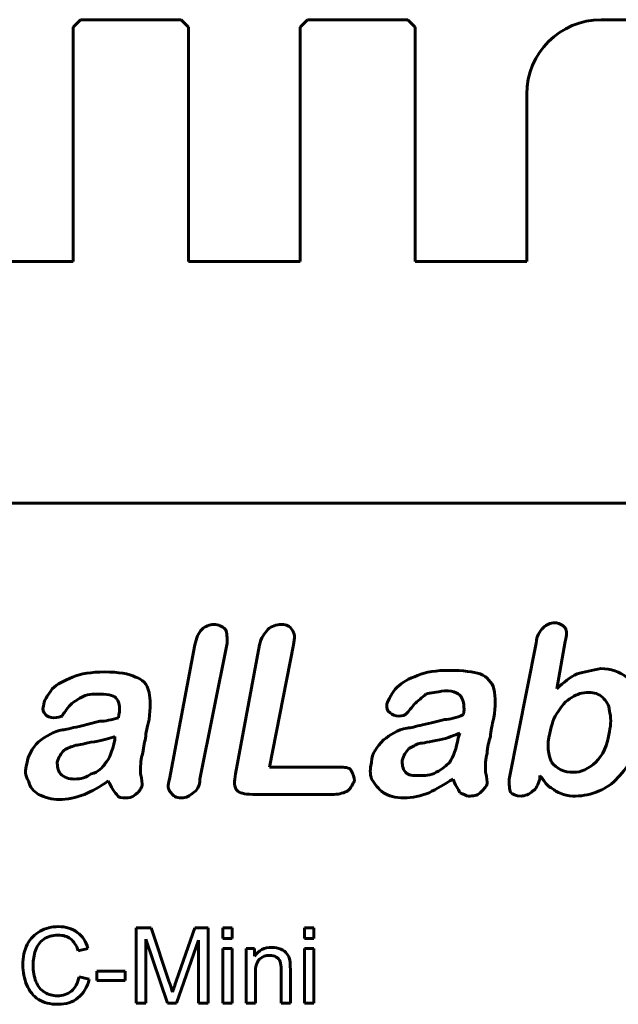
# Model space of a CAD drawing. Header units: millimetres. Extents: x -112 to 98, y -171 to 88.
# Tile 5 of 129: x -30 to -14, y -142 to -116. Entities that reach past the tile are written whole.
import ezdxf

# ---------------------------------------------------------------- set-up
doc = ezdxf.new("R2010")
doc.units = ezdxf.units.MM
doc.linetypes.add('K5LT32768', pattern=[0])

msp = doc.modelspace()

# ---------------------------------------------------------------- linework, layer by layer
at = {"color": 150, "linetype": 'K5LT32768', "lineweight": 60, "true_color": 0x0080ff}
for p, q in [((-28.533, -115.608), (-28.733, -115.808)), ((-28.533, -115.608), (-28.733, -115.808)), ((-28.533, -115.608), (-25.833, -115.608)), ((-28.533, -115.608), (-25.833, -115.608)), ((-25.633, -115.808), (-25.833, -115.608)), ((-25.633, -115.808), (-25.833, -115.608)), ((-22.433, -115.608), (-22.633, -115.808)), ((-22.433, -115.608), (-22.633, -115.808)), ((-22.433, -115.608), (-19.733, -115.608)), ((-22.433, -115.608), (-19.733, -115.608)), ((-19.533, -115.808), (-19.733, -115.608)), ((-19.533, -115.808), (-19.733, -115.608)), ((-14.533, -115.608), (-5.448, -115.608)), ((-14.533, -115.608), (-5.448, -115.608)), ((-28.733, -117.608), (-28.733, -115.808)), ((-28.733, -117.608), (-28.733, -115.808)), ((-25.633, -115.808), (-25.633, -117.608)), ((-25.633, -115.808), (-25.633, -117.608)), ((-22.633, -117.608), (-22.633, -115.808)), ((-22.633, -117.608), (-22.633, -115.808)), ((-19.533, -115.808), (-19.533, -117.608)), ((-19.533, -115.808), (-19.533, -117.608)), ((-28.733, -117.608), (-28.733, -122.108)), ((-28.733, -117.608), (-28.733, -122.108)), ((-25.633, -122.108), (-25.633, -117.608)), ((-25.633, -122.108), (-25.633, -117.608)), ((-22.633, -117.608), (-22.633, -122.108)), ((-22.633, -117.608), (-22.633, -122.108)), ((-19.533, -122.108), (-19.533, -117.608)), ((-19.533, -122.108), (-19.533, -117.608)), ((-16.533, -117.608), (-16.533, -122.108)), ((-16.533, -117.608), (-16.533, -122.108)), ((-28.733, -122.108), (-31.733, -122.108)), ((-28.733, -122.108), (-31.733, -122.108)), ((-22.633, -122.108), (-25.633, -122.108)), ((-22.633, -122.108), (-25.633, -122.108)), ((-16.533, -122.108), (-19.533, -122.108)), ((-16.533, -122.108), (-19.533, -122.108)), ((-89.283, -128.608), (-5.448, -128.608)), ((-89.283, -128.608), (-5.448, -128.608)), ((-15.73, -133.6), (-15.499, -132.32)), ((-15.73, -133.6), (-15.499, -132.32)), ((-25.46, -132.413), (-26.146, -136.021)), ((-25.46, -132.413), (-26.146, -136.021)), ((-25.323, -136.021), (-24.591, -132.367)), ((-25.323, -136.021), (-24.591, -132.367)), ((-23.725, -132.413), (-24.364, -135.884)), ((-23.725, -132.413), (-24.364, -135.884)), ((-23.451, -135.703), (-22.81, -132.413)), ((-23.451, -135.703), (-22.81, -132.413)), ((-16.278, -132.367), (-17.007, -136.021)), ((-16.278, -132.367), (-17.007, -136.021)), ((-27.609, -134.971), (-27.609, -134.88)), ((-27.609, -134.971), (-27.609, -134.88)), ((-18.377, -134.924), (-18.334, -134.787)), ((-18.377, -134.924), (-18.334, -134.787)), ((-21.576, -135.703), (-23.451, -135.703)), ((-21.576, -135.703), (-23.451, -135.703)), ((-16.185, -136.021), (-16.185, -135.93)), ((-16.185, -136.021), (-16.185, -135.93)), ((-23.906, -136.432), (-21.713, -136.432)), ((-23.906, -136.432), (-21.713, -136.432)), ((-26.635, -140.022), (-27.036, -140.022)), ((-27.036, -140.022), (-27.036, -142.043)), ((-26.635, -140.022), (-27.036, -140.022)), ((-27.036, -140.022), (-27.036, -142.043)), ((-26.157, -141.452), (-26.635, -140.022)), ((-26.157, -141.452), (-26.635, -140.022)), ((-25.466, -140.022), (-25.952, -141.427)), ((-25.466, -140.022), (-25.952, -141.427)), ((-25.107, -140.022), (-25.466, -140.022)), ((-25.107, -140.022), (-25.466, -140.022)), ((-25.107, -142.043), (-25.107, -140.022)), ((-25.107, -142.043), (-25.107, -140.022)), ((-24.461, -140.022), (-24.709, -140.022)), ((-24.709, -140.022), (-24.709, -140.304)), ((-24.461, -140.022), (-24.709, -140.022)), ((-24.709, -140.022), (-24.709, -140.304)), ((-24.461, -140.304), (-24.461, -140.022)), ((-24.461, -140.304), (-24.461, -140.022)), ((-22.262, -140.022), (-22.511, -140.022)), ((-22.511, -140.022), (-22.511, -140.304)), ((-22.262, -140.022), (-22.511, -140.022)), ((-22.511, -140.022), (-22.511, -140.304)), ((-22.262, -140.304), (-22.262, -140.022)), ((-22.262, -140.304), (-22.262, -140.022)), ((-26.779, -142.043), (-26.779, -140.321)), ((-26.779, -140.321), (-26.196, -142.043)), ((-26.779, -142.043), (-26.779, -140.321)), ((-26.779, -140.321), (-26.196, -142.043)), ((-25.955, -142.043), (-25.364, -140.352)), ((-25.955, -142.043), (-25.364, -140.352)), ((-25.364, -140.352), (-25.364, -142.043)), ((-25.364, -140.352), (-25.364, -142.043)), ((-24.709, -140.304), (-24.461, -140.304)), ((-24.709, -140.304), (-24.461, -140.304)), ((-22.511, -140.304), (-22.262, -140.304)), ((-22.511, -140.304), (-22.262, -140.304)), ((-28.599, -140.638), (-28.336, -140.576)), ((-28.599, -140.638), (-28.336, -140.576)), ((-24.709, -140.578), (-24.709, -142.043)), ((-24.461, -140.578), (-24.709, -140.578)), ((-24.709, -140.578), (-24.709, -142.043)), ((-24.461, -140.578), (-24.709, -140.578)), ((-24.461, -142.043), (-24.461, -140.578)), ((-24.461, -142.043), (-24.461, -140.578)), ((-23.859, -140.578), (-24.082, -140.578)), ((-24.082, -140.578), (-24.082, -142.043)), ((-23.859, -140.578), (-24.082, -140.578)), ((-24.082, -140.578), (-24.082, -142.043)), ((-23.859, -140.786), (-23.859, -140.578)), ((-23.859, -140.786), (-23.859, -140.578)), ((-22.262, -140.578), (-22.511, -140.578)), ((-22.511, -140.578), (-22.511, -142.043)), ((-22.262, -140.578), (-22.511, -140.578)), ((-22.511, -140.578), (-22.511, -142.043)), ((-22.262, -142.043), (-22.262, -140.578)), ((-22.262, -142.043), (-22.262, -140.578)), ((-28.302, -141.402), (-28.571, -141.334)), ((-28.302, -141.402), (-28.571, -141.334)), ((-28.101, -141.188), (-28.101, -141.436)), ((-27.333, -141.188), (-28.101, -141.188)), ((-28.101, -141.188), (-28.101, -141.436)), ((-27.333, -141.188), (-28.101, -141.188)), ((-27.333, -141.436), (-27.333, -141.188)), ((-27.333, -141.436), (-27.333, -141.188)), ((-23.833, -142.043), (-23.833, -141.243)), ((-23.833, -142.043), (-23.833, -141.243)), ((-23.141, -141.153), (-23.141, -142.043)), ((-23.141, -141.153), (-23.141, -142.043)), ((-22.893, -142.043), (-22.893, -141.143)), ((-22.893, -142.043), (-22.893, -141.143)), ((-28.101, -141.436), (-27.333, -141.436)), ((-28.101, -141.436), (-27.333, -141.436)), ((-27.036, -142.043), (-26.779, -142.043)), ((-27.036, -142.043), (-26.779, -142.043)), ((-26.196, -142.043), (-25.955, -142.043)), ((-26.196, -142.043), (-25.955, -142.043)), ((-25.364, -142.043), (-25.107, -142.043)), ((-25.364, -142.043), (-25.107, -142.043)), ((-24.709, -142.043), (-24.461, -142.043)), ((-24.709, -142.043), (-24.461, -142.043)), ((-24.082, -142.043), (-23.833, -142.043)), ((-24.082, -142.043), (-23.833, -142.043)), ((-23.141, -142.043), (-22.893, -142.043)), ((-23.141, -142.043), (-22.893, -142.043)), ((-22.511, -142.043), (-22.262, -142.043)), ((-22.511, -142.043), (-22.262, -142.043))]:
    msp.add_line(p, q, dxfattribs=at)
msp.add_arc((-14.533, -117.608), 2, 90, 180, dxfattribs=at)
msp.add_arc((-14.533, -117.608), 2, 90, 180, dxfattribs=at)
for points in [[(-25.277, -132.002), (-25.37, -132.093), (-25.414, -132.23), (-25.46, -132.413)], [(-25.277, -132.002), (-25.37, -132.093), (-25.414, -132.23), (-25.46, -132.413)], [(-24.959, -131.865), (-25.049, -131.865), (-25.186, -131.909), (-25.277, -132.002)], [(-24.959, -131.865), (-25.049, -131.865), (-25.186, -131.909), (-25.277, -132.002)], [(-24.638, -132.002), (-24.728, -131.909), (-24.822, -131.865), (-24.959, -131.865)], [(-24.638, -132.002), (-24.728, -131.909), (-24.822, -131.865), (-24.959, -131.865)], [(-24.591, -132.367), (-24.591, -132.23), (-24.591, -132.093), (-24.638, -132.002)], [(-24.591, -132.367), (-24.591, -132.23), (-24.591, -132.093), (-24.638, -132.002)], [(-23.495, -132.002), (-23.588, -132.093), (-23.679, -132.23), (-23.725, -132.413)], [(-23.495, -132.002), (-23.588, -132.093), (-23.679, -132.23), (-23.725, -132.413)], [(-22.81, -132.413), (-22.766, -132.23), (-22.766, -132.093), (-22.856, -132.002)], [(-22.81, -132.413), (-22.766, -132.23), (-22.766, -132.093), (-22.856, -132.002)], [(-16.094, -131.956), (-16.185, -132.046), (-16.278, -132.183), (-16.278, -132.367)], [(-16.094, -131.956), (-16.185, -132.046), (-16.278, -132.183), (-16.278, -132.367)], [(-15.773, -131.819), (-15.91, -131.819), (-16.004, -131.865), (-16.094, -131.956)], [(-15.773, -131.819), (-15.91, -131.819), (-16.004, -131.865), (-16.094, -131.956)], [(-15.499, -131.956), (-15.593, -131.865), (-15.683, -131.819), (-15.773, -131.819)], [(-15.499, -131.956), (-15.593, -131.865), (-15.683, -131.819), (-15.773, -131.819)], [(-15.499, -132.32), (-15.456, -132.139), (-15.456, -132.046), (-15.499, -131.956)], [(-15.499, -132.32), (-15.456, -132.139), (-15.456, -132.046), (-15.499, -131.956)], [(-18.608, -133.099), (-18.972, -133.099), (-19.246, -133.142), (-19.474, -133.236)], [(-18.608, -133.099), (-18.972, -133.099), (-19.246, -133.142), (-19.474, -133.236)], [(-17.785, -133.189), (-17.966, -133.142), (-18.24, -133.099), (-18.608, -133.099)], [(-17.785, -133.189), (-17.966, -133.142), (-18.24, -133.099), (-18.608, -133.099)], [(-14.54, -133.052), (-14.768, -133.099), (-14.998, -133.142), (-15.181, -133.189)], [(-14.54, -133.052), (-14.768, -133.099), (-14.998, -133.142), (-15.181, -133.189)], [(-13.855, -133.28), (-14.039, -133.142), (-14.266, -133.052), (-14.54, -133.052)], [(-13.855, -133.28), (-14.039, -133.142), (-14.266, -133.052), (-14.54, -133.052)], [(-28.75, -133.28), (-28.98, -133.373), (-29.161, -133.463), (-29.298, -133.6)], [(-28.75, -133.28), (-28.98, -133.373), (-29.161, -133.463), (-29.298, -133.6)], [(-27.883, -133.142), (-28.248, -133.142), (-28.522, -133.189), (-28.75, -133.28)], [(-27.883, -133.142), (-28.248, -133.142), (-28.522, -133.189), (-28.75, -133.28)], [(-27.058, -133.28), (-27.242, -133.189), (-27.516, -133.142), (-27.883, -133.142)], [(-27.058, -133.28), (-27.242, -133.189), (-27.516, -133.142), (-27.883, -133.142)], [(-26.694, -133.691), (-26.74, -133.463), (-26.878, -133.326), (-27.058, -133.28)], [(-26.694, -133.691), (-26.74, -133.463), (-26.878, -133.326), (-27.058, -133.28)], [(-19.474, -133.236), (-19.704, -133.326), (-19.885, -133.417), (-20.022, -133.554)], [(-19.474, -133.236), (-19.704, -133.326), (-19.885, -133.417), (-20.022, -133.554)], [(-17.418, -133.6), (-17.465, -133.417), (-17.602, -133.28), (-17.785, -133.189)], [(-17.418, -133.6), (-17.465, -133.417), (-17.602, -133.28), (-17.785, -133.189)], [(-15.181, -133.189), (-15.362, -133.28), (-15.546, -133.417), (-15.73, -133.6)], [(-15.181, -133.189), (-15.362, -133.28), (-15.546, -133.417), (-15.73, -133.6)], [(-29.298, -133.6), (-29.435, -133.784), (-29.528, -133.921), (-29.528, -134.058)], [(-29.298, -133.6), (-29.435, -133.784), (-29.528, -133.921), (-29.528, -134.058)], [(-20.022, -133.554), (-20.159, -133.691), (-20.252, -133.874), (-20.296, -134.011)], [(-20.022, -133.554), (-20.159, -133.691), (-20.252, -133.874), (-20.296, -134.011)], [(-19.246, -133.737), (-19.109, -133.691), (-18.972, -133.691), (-18.745, -133.647)], [(-19.246, -133.737), (-19.109, -133.691), (-18.972, -133.691), (-18.745, -133.647)], [(-18.745, -133.647), (-18.471, -133.647), (-18.334, -133.737), (-18.287, -133.828)], [(-18.745, -133.647), (-18.471, -133.647), (-18.334, -133.737), (-18.287, -133.828)], [(-17.418, -134.376), (-17.374, -134.058), (-17.374, -133.828), (-17.418, -133.6)], [(-17.418, -134.376), (-17.374, -134.058), (-17.374, -133.828), (-17.418, -133.6)], [(-28.843, -134.058), (-28.75, -133.965), (-28.613, -133.874), (-28.522, -133.828)], [(-28.843, -134.058), (-28.75, -133.965), (-28.613, -133.874), (-28.522, -133.828)], [(-28.522, -133.828), (-28.385, -133.737), (-28.201, -133.737), (-28.02, -133.737)], [(-28.522, -133.828), (-28.385, -133.737), (-28.201, -133.737), (-28.02, -133.737)], [(-28.02, -133.737), (-27.746, -133.737), (-27.609, -133.784), (-27.563, -133.874)], [(-28.02, -133.737), (-27.746, -133.737), (-27.609, -133.784), (-27.563, -133.874)], [(-27.563, -133.874), (-27.472, -133.965), (-27.472, -134.148), (-27.516, -134.376)], [(-27.563, -133.874), (-27.472, -133.965), (-27.472, -134.148), (-27.516, -134.376)], [(-26.694, -134.423), (-26.647, -134.102), (-26.647, -133.874), (-26.694, -133.691)], [(-26.694, -134.423), (-26.647, -134.102), (-26.647, -133.874), (-26.694, -133.691)], [(-19.567, -134.011), (-19.474, -133.921), (-19.337, -133.828), (-19.246, -133.737)], [(-19.567, -134.011), (-19.474, -133.921), (-19.337, -133.828), (-19.246, -133.737)], [(-18.287, -133.828), (-18.24, -133.921), (-18.196, -134.102), (-18.24, -134.286)], [(-18.287, -133.828), (-18.24, -133.921), (-18.196, -134.102), (-18.24, -134.286)], [(-15.318, -133.828), (-15.499, -133.921), (-15.593, -134.058), (-15.683, -134.195)], [(-15.318, -133.828), (-15.499, -133.921), (-15.593, -134.058), (-15.683, -134.195)], [(-14.861, -133.691), (-15.044, -133.691), (-15.181, -133.737), (-15.318, -133.828)], [(-14.861, -133.691), (-15.044, -133.691), (-15.181, -133.737), (-15.318, -133.828)], [(-14.493, -133.828), (-14.587, -133.737), (-14.724, -133.691), (-14.861, -133.691)], [(-14.493, -133.828), (-14.587, -133.737), (-14.724, -133.691), (-14.861, -133.691)], [(-14.312, -134.195), (-14.312, -134.011), (-14.403, -133.921), (-14.493, -133.828)], [(-14.312, -134.195), (-14.312, -134.011), (-14.403, -133.921), (-14.493, -133.828)], [(-29.528, -134.058), (-29.572, -134.148), (-29.528, -134.239), (-29.481, -134.286)], [(-29.528, -134.058), (-29.572, -134.148), (-29.528, -134.239), (-29.481, -134.286)], [(-29.024, -134.332), (-29.024, -134.286), (-28.933, -134.195), (-28.843, -134.058)], [(-29.024, -134.332), (-29.024, -134.286), (-28.933, -134.195), (-28.843, -134.058)], [(-20.296, -134.011), (-20.296, -134.102), (-20.296, -134.195), (-20.206, -134.239)], [(-20.296, -134.011), (-20.296, -134.102), (-20.296, -134.195), (-20.206, -134.239)], [(-19.794, -134.286), (-19.748, -134.239), (-19.657, -134.148), (-19.567, -134.011)], [(-19.794, -134.286), (-19.748, -134.239), (-19.657, -134.148), (-19.567, -134.011)], [(-15.683, -134.195), (-15.82, -134.376), (-15.867, -134.56), (-15.91, -134.787)], [(-15.683, -134.195), (-15.82, -134.376), (-15.867, -134.56), (-15.91, -134.787)], [(-14.312, -134.743), (-14.266, -134.56), (-14.266, -134.332), (-14.312, -134.195)], [(-14.312, -134.743), (-14.266, -134.56), (-14.266, -134.332), (-14.312, -134.195)], [(-29.481, -134.286), (-29.435, -134.332), (-29.344, -134.376), (-29.254, -134.376)], [(-29.481, -134.286), (-29.435, -134.332), (-29.344, -134.376), (-29.254, -134.376)], [(-29.254, -134.376), (-29.161, -134.376), (-29.07, -134.332), (-29.024, -134.332)], [(-29.254, -134.376), (-29.161, -134.376), (-29.07, -134.332), (-29.024, -134.332)], [(-27.516, -134.376), (-27.7, -134.423), (-27.883, -134.469), (-28.02, -134.469)], [(-27.516, -134.376), (-27.7, -134.423), (-27.883, -134.469), (-28.02, -134.469)], [(-26.784, -134.924), (-26.784, -134.787), (-26.74, -134.606), (-26.694, -134.423)], [(-26.784, -134.924), (-26.784, -134.787), (-26.74, -134.606), (-26.694, -134.423)], [(-20.206, -134.239), (-20.159, -134.286), (-20.069, -134.332), (-19.978, -134.332)], [(-20.206, -134.239), (-20.159, -134.286), (-20.069, -134.332), (-19.978, -134.332)], [(-19.978, -134.332), (-19.885, -134.332), (-19.795, -134.286), (-19.794, -134.286)], [(-19.978, -134.332), (-19.885, -134.332), (-19.795, -134.286), (-19.794, -134.286)], [(-18.745, -134.423), (-18.926, -134.469), (-19.109, -134.513), (-19.337, -134.56)], [(-18.745, -134.423), (-18.926, -134.469), (-19.109, -134.513), (-19.337, -134.56)], [(-18.24, -134.286), (-18.424, -134.376), (-18.608, -134.423), (-18.745, -134.423)], [(-18.24, -134.286), (-18.424, -134.376), (-18.608, -134.423), (-18.745, -134.423)], [(-17.511, -134.88), (-17.511, -134.743), (-17.465, -134.56), (-17.418, -134.376)], [(-17.511, -134.88), (-17.511, -134.743), (-17.465, -134.56), (-17.418, -134.376)], [(-29.024, -134.697), (-29.254, -134.743), (-29.481, -134.88), (-29.665, -135.017)], [(-29.024, -134.697), (-29.254, -134.743), (-29.481, -134.88), (-29.665, -135.017)], [(-28.569, -134.606), (-28.796, -134.65), (-28.933, -134.697), (-29.024, -134.697)], [(-28.569, -134.606), (-28.796, -134.65), (-28.933, -134.697), (-29.024, -134.697)], [(-28.02, -134.469), (-28.201, -134.513), (-28.385, -134.56), (-28.569, -134.606)], [(-28.02, -134.469), (-28.201, -134.513), (-28.385, -134.56), (-28.569, -134.606)], [(-19.748, -134.65), (-20.022, -134.697), (-20.206, -134.834), (-20.389, -134.971)], [(-19.748, -134.65), (-20.022, -134.697), (-20.206, -134.834), (-20.389, -134.971)], [(-19.337, -134.56), (-19.521, -134.606), (-19.657, -134.65), (-19.748, -134.65)], [(-19.337, -134.56), (-19.521, -134.606), (-19.657, -134.65), (-19.748, -134.65)], [(-27.609, -134.88), (-27.746, -134.924), (-27.927, -134.971), (-28.158, -135.017)], [(-27.609, -134.88), (-27.746, -134.924), (-27.927, -134.971), (-28.158, -135.017)], [(-27.883, -135.609), (-27.746, -135.472), (-27.7, -135.292), (-27.609, -134.971)], [(-27.883, -135.609), (-27.746, -135.472), (-27.7, -135.292), (-27.609, -134.971)], [(-26.878, -135.382), (-26.831, -135.198), (-26.831, -135.061), (-26.784, -134.924)], [(-26.878, -135.382), (-26.831, -135.198), (-26.831, -135.061), (-26.784, -134.924)], [(-20.389, -134.971), (-20.57, -135.154), (-20.707, -135.335), (-20.707, -135.566)], [(-20.389, -134.971), (-20.57, -135.154), (-20.707, -135.335), (-20.707, -135.566)], [(-18.882, -134.971), (-19.156, -135.017), (-19.337, -135.061), (-19.43, -135.061)], [(-18.882, -134.971), (-19.156, -135.017), (-19.337, -135.061), (-19.43, -135.061)], [(-18.334, -134.787), (-18.471, -134.834), (-18.652, -134.924), (-18.882, -134.971)], [(-18.334, -134.787), (-18.471, -134.834), (-18.652, -134.924), (-18.882, -134.971)], [(-18.608, -135.566), (-18.515, -135.429), (-18.424, -135.198), (-18.377, -134.924)], [(-18.608, -135.566), (-18.515, -135.429), (-18.424, -135.198), (-18.377, -134.924)], [(-17.602, -135.335), (-17.602, -135.154), (-17.555, -135.017), (-17.511, -134.88)], [(-17.602, -135.335), (-17.602, -135.154), (-17.555, -135.017), (-17.511, -134.88)], [(-15.91, -134.787), (-16.004, -135.108), (-15.957, -135.382), (-15.867, -135.566)], [(-15.91, -134.787), (-16.004, -135.108), (-15.957, -135.382), (-15.867, -135.566)], [(-14.677, -135.566), (-14.493, -135.382), (-14.356, -135.108), (-14.312, -134.743)], [(-14.677, -135.566), (-14.493, -135.382), (-14.356, -135.108), (-14.312, -134.743)], [(-29.665, -135.017), (-29.846, -135.198), (-29.939, -135.382), (-29.983, -135.609)], [(-29.665, -135.017), (-29.846, -135.198), (-29.939, -135.382), (-29.983, -135.609)], [(-28.98, -135.245), (-29.07, -135.335), (-29.117, -135.429), (-29.161, -135.566)], [(-28.98, -135.245), (-29.07, -135.335), (-29.117, -135.429), (-29.161, -135.566)], [(-28.659, -135.108), (-28.796, -135.154), (-28.887, -135.198), (-28.98, -135.245)], [(-28.659, -135.108), (-28.796, -135.154), (-28.887, -135.198), (-28.98, -135.245)], [(-28.158, -135.017), (-28.432, -135.061), (-28.569, -135.108), (-28.659, -135.108)], [(-28.158, -135.017), (-28.432, -135.061), (-28.569, -135.108), (-28.659, -135.108)], [(-19.704, -135.198), (-19.794, -135.292), (-19.841, -135.382), (-19.885, -135.519)], [(-19.704, -135.198), (-19.794, -135.292), (-19.841, -135.382), (-19.885, -135.519)], [(-19.43, -135.061), (-19.521, -135.108), (-19.611, -135.154), (-19.704, -135.198)], [(-19.43, -135.061), (-19.521, -135.108), (-19.611, -135.154), (-19.704, -135.198)], [(-26.921, -135.884), (-26.921, -135.703), (-26.921, -135.519), (-26.878, -135.382)], [(-26.921, -135.884), (-26.921, -135.703), (-26.921, -135.519), (-26.878, -135.382)], [(-19.885, -135.519), (-19.885, -135.609), (-19.885, -135.747), (-19.794, -135.84)], [(-19.885, -135.519), (-19.885, -135.609), (-19.885, -135.747), (-19.794, -135.84)], [(-17.648, -135.84), (-17.648, -135.656), (-17.648, -135.472), (-17.602, -135.335)], [(-17.648, -135.84), (-17.648, -135.656), (-17.648, -135.472), (-17.602, -135.335)], [(-14.082, -135.977), (-13.945, -135.84), (-13.808, -135.656), (-13.671, -135.429)], [(-14.082, -135.977), (-13.945, -135.84), (-13.808, -135.656), (-13.671, -135.429)], [(-29.983, -135.609), (-30.03, -135.793), (-30.03, -135.93), (-29.939, -136.067)], [(-29.983, -135.609), (-30.03, -135.793), (-30.03, -135.93), (-29.939, -136.067)], [(-29.161, -135.566), (-29.161, -135.656), (-29.161, -135.793), (-29.07, -135.884)], [(-29.161, -135.566), (-29.161, -135.656), (-29.161, -135.793), (-29.07, -135.884)], [(-28.248, -135.884), (-28.064, -135.84), (-27.927, -135.703), (-27.883, -135.609)], [(-28.248, -135.884), (-28.064, -135.84), (-27.927, -135.703), (-27.883, -135.609)], [(-21.255, -135.793), (-21.302, -135.703), (-21.439, -135.703), (-21.576, -135.703)], [(-21.255, -135.793), (-21.302, -135.703), (-21.439, -135.703), (-21.576, -135.703)], [(-20.707, -135.566), (-20.754, -135.747), (-20.754, -135.884), (-20.707, -136.021)], [(-20.707, -135.566), (-20.754, -135.747), (-20.754, -135.884), (-20.707, -136.021)], [(-18.972, -135.84), (-18.789, -135.747), (-18.698, -135.656), (-18.608, -135.566)], [(-18.972, -135.84), (-18.789, -135.747), (-18.698, -135.656), (-18.608, -135.566)], [(-15.867, -135.566), (-15.73, -135.747), (-15.546, -135.84), (-15.272, -135.84)], [(-15.867, -135.566), (-15.73, -135.747), (-15.546, -135.84), (-15.272, -135.84)], [(-15.272, -135.84), (-15.088, -135.84), (-14.861, -135.747), (-14.677, -135.566)], [(-15.272, -135.84), (-15.088, -135.84), (-14.861, -135.747), (-14.677, -135.566)], [(-29.07, -135.884), (-28.98, -135.977), (-28.843, -136.021), (-28.706, -136.021)], [(-29.07, -135.884), (-28.98, -135.977), (-28.843, -136.021), (-28.706, -136.021)], [(-28.706, -136.021), (-28.522, -136.021), (-28.385, -135.977), (-28.248, -135.884)], [(-28.706, -136.021), (-28.522, -136.021), (-28.385, -135.977), (-28.248, -135.884)], [(-26.878, -136.204), (-26.878, -136.158), (-26.878, -136.021), (-26.921, -135.884)], [(-26.878, -136.204), (-26.878, -136.158), (-26.878, -136.021), (-26.921, -135.884)], [(-26.146, -136.021), (-26.192, -136.204), (-26.192, -136.295), (-26.099, -136.388)], [(-26.146, -136.021), (-26.192, -136.204), (-26.192, -136.295), (-26.099, -136.388)], [(-25.507, -136.388), (-25.414, -136.341), (-25.323, -136.204), (-25.323, -136.021)], [(-25.507, -136.388), (-25.414, -136.341), (-25.323, -136.204), (-25.323, -136.021)], [(-24.364, -135.884), (-24.411, -136.067), (-24.411, -136.251), (-24.317, -136.341)], [(-24.364, -135.884), (-24.411, -136.067), (-24.411, -136.251), (-24.317, -136.341)], [(-21.165, -136.067), (-21.165, -135.977), (-21.212, -135.884), (-21.255, -135.793)], [(-21.165, -136.067), (-21.165, -135.977), (-21.212, -135.884), (-21.255, -135.793)], [(-20.707, -136.021), (-20.617, -136.158), (-20.526, -136.295), (-20.389, -136.388)], [(-20.707, -136.021), (-20.617, -136.158), (-20.526, -136.295), (-20.389, -136.388)], [(-19.794, -135.84), (-19.704, -135.93), (-19.611, -135.93), (-19.43, -135.93)], [(-19.794, -135.84), (-19.704, -135.93), (-19.611, -135.93), (-19.43, -135.93)], [(-19.43, -135.93), (-19.293, -135.93), (-19.109, -135.93), (-18.972, -135.84)], [(-19.43, -135.93), (-19.293, -135.93), (-19.109, -135.93), (-18.972, -135.84)], [(-19.156, -136.388), (-18.972, -136.295), (-18.745, -136.158), (-18.515, -136.021)], [(-19.156, -136.388), (-18.972, -136.295), (-18.745, -136.158), (-18.515, -136.021)], [(-18.515, -136.021), (-18.471, -136.158), (-18.377, -136.295), (-18.334, -136.388)], [(-18.515, -136.021), (-18.471, -136.158), (-18.377, -136.295), (-18.334, -136.388)], [(-17.602, -136.158), (-17.602, -136.114), (-17.602, -135.977), (-17.648, -135.84)], [(-17.602, -136.158), (-17.602, -136.114), (-17.602, -135.977), (-17.648, -135.84)], [(-17.007, -136.021), (-17.007, -136.158), (-17.007, -136.295), (-16.963, -136.388)], [(-17.007, -136.021), (-17.007, -136.158), (-17.007, -136.295), (-16.963, -136.388)], [(-16.368, -136.341), (-16.278, -136.295), (-16.231, -136.158), (-16.185, -136.021)], [(-16.368, -136.341), (-16.278, -136.295), (-16.231, -136.158), (-16.185, -136.021)], [(-16.185, -135.93), (-16.094, -136.021), (-16.048, -136.114), (-16.004, -136.158)], [(-16.185, -135.93), (-16.094, -136.021), (-16.048, -136.114), (-16.004, -136.158)], [(-14.587, -136.341), (-14.403, -136.251), (-14.219, -136.158), (-14.082, -135.977)], [(-14.587, -136.341), (-14.403, -136.251), (-14.219, -136.158), (-14.082, -135.977)], [(-29.939, -136.067), (-29.893, -136.251), (-29.802, -136.341), (-29.665, -136.432)], [(-29.939, -136.067), (-29.893, -136.251), (-29.802, -136.341), (-29.665, -136.432)], [(-28.432, -136.432), (-28.248, -136.341), (-28.02, -136.251), (-27.79, -136.067)], [(-28.432, -136.432), (-28.248, -136.341), (-28.02, -136.251), (-27.79, -136.067)], [(-27.79, -136.067), (-27.7, -136.251), (-27.653, -136.341), (-27.563, -136.432)], [(-27.79, -136.067), (-27.7, -136.251), (-27.653, -136.341), (-27.563, -136.432)], [(-27.058, -136.432), (-26.968, -136.388), (-26.921, -136.295), (-26.878, -136.204)], [(-27.058, -136.432), (-26.968, -136.388), (-26.921, -136.295), (-26.878, -136.204)], [(-21.349, -136.341), (-21.255, -136.251), (-21.212, -136.158), (-21.165, -136.067)], [(-21.349, -136.341), (-21.255, -136.251), (-21.212, -136.158), (-21.165, -136.067)], [(-17.785, -136.388), (-17.692, -136.295), (-17.648, -136.251), (-17.602, -136.158)], [(-17.785, -136.388), (-17.692, -136.295), (-17.648, -136.251), (-17.602, -136.158)], [(-16.004, -136.158), (-15.957, -136.204), (-15.91, -136.251), (-15.82, -136.295)], [(-16.004, -136.158), (-15.957, -136.204), (-15.91, -136.251), (-15.82, -136.295)], [(-15.82, -136.295), (-15.773, -136.341), (-15.683, -136.388), (-15.546, -136.432)], [(-15.82, -136.295), (-15.773, -136.341), (-15.683, -136.388), (-15.546, -136.432)], [(-29.665, -136.432), (-29.481, -136.525), (-29.298, -136.569), (-29.117, -136.569)], [(-29.665, -136.432), (-29.481, -136.525), (-29.298, -136.569), (-29.117, -136.569)], [(-29.117, -136.569), (-28.887, -136.569), (-28.659, -136.525), (-28.432, -136.432)], [(-29.117, -136.569), (-28.887, -136.569), (-28.659, -136.525), (-28.432, -136.432)], [(-27.563, -136.432), (-27.516, -136.525), (-27.426, -136.525), (-27.335, -136.525)], [(-27.563, -136.432), (-27.516, -136.525), (-27.426, -136.525), (-27.335, -136.525)], [(-27.335, -136.525), (-27.242, -136.525), (-27.152, -136.525), (-27.058, -136.432)], [(-27.335, -136.525), (-27.242, -136.525), (-27.152, -136.525), (-27.058, -136.432)], [(-24.317, -136.341), (-24.274, -136.388), (-24.136, -136.432), (-23.906, -136.432)], [(-24.317, -136.341), (-24.274, -136.388), (-24.136, -136.432), (-23.906, -136.432)], [(-21.713, -136.432), (-21.576, -136.432), (-21.439, -136.388), (-21.349, -136.341)], [(-21.713, -136.432), (-21.576, -136.432), (-21.439, -136.388), (-21.349, -136.341)], [(-20.389, -136.388), (-20.252, -136.478), (-20.069, -136.525), (-19.841, -136.525)], [(-20.389, -136.388), (-20.252, -136.478), (-20.069, -136.525), (-19.841, -136.525)], [(-19.841, -136.525), (-19.611, -136.525), (-19.383, -136.478), (-19.156, -136.388)], [(-19.841, -136.525), (-19.611, -136.525), (-19.383, -136.478), (-19.156, -136.388)], [(-18.334, -136.388), (-18.24, -136.432), (-18.15, -136.478), (-18.103, -136.478)], [(-18.334, -136.388), (-18.24, -136.432), (-18.15, -136.478), (-18.103, -136.478)], [(-18.103, -136.478), (-17.966, -136.478), (-17.876, -136.478), (-17.785, -136.388)], [(-18.103, -136.478), (-17.966, -136.478), (-17.876, -136.478), (-17.785, -136.388)], [(-16.963, -136.388), (-16.917, -136.432), (-16.826, -136.478), (-16.689, -136.478)], [(-16.963, -136.388), (-16.917, -136.432), (-16.826, -136.478), (-16.689, -136.478)], [(-16.689, -136.478), (-16.596, -136.478), (-16.459, -136.432), (-16.368, -136.341)], [(-16.689, -136.478), (-16.596, -136.478), (-16.459, -136.432), (-16.368, -136.341)], [(-15.546, -136.432), (-15.456, -136.478), (-15.318, -136.478), (-15.225, -136.478)], [(-15.546, -136.432), (-15.456, -136.478), (-15.318, -136.478), (-15.225, -136.478)], [(-15.225, -136.478), (-14.998, -136.478), (-14.814, -136.432), (-14.587, -136.341)], [(-15.225, -136.478), (-14.998, -136.478), (-14.814, -136.432), (-14.587, -136.341)], [(-29.134, -139.988), (-29.312, -139.988), (-29.475, -140.029), (-29.624, -140.11)], [(-29.134, -139.988), (-29.312, -139.988), (-29.475, -140.029), (-29.624, -140.11)], [(-28.624, -140.142), (-28.762, -140.039), (-28.931, -139.988), (-29.134, -139.988)], [(-28.624, -140.142), (-28.762, -140.039), (-28.931, -139.988), (-29.134, -139.988)], [(-29.624, -140.11), (-29.772, -140.191), (-29.886, -140.31), (-29.967, -140.467)], [(-29.624, -140.11), (-29.772, -140.191), (-29.886, -140.31), (-29.967, -140.467)], [(-29.527, -140.328), (-29.423, -140.254), (-29.294, -140.217), (-29.139, -140.217)], [(-29.527, -140.328), (-29.423, -140.254), (-29.294, -140.217), (-29.139, -140.217)], [(-29.139, -140.217), (-29.004, -140.217), (-28.892, -140.25), (-28.803, -140.317)], [(-29.139, -140.217), (-29.004, -140.217), (-28.892, -140.25), (-28.803, -140.317)], [(-28.336, -140.576), (-28.39, -140.39), (-28.486, -140.245), (-28.624, -140.142)], [(-28.336, -140.576), (-28.39, -140.39), (-28.486, -140.245), (-28.624, -140.142)], [(-29.967, -140.467), (-30.047, -140.624), (-30.087, -140.807), (-30.087, -141.017)], [(-29.967, -140.467), (-30.047, -140.624), (-30.087, -140.807), (-30.087, -141.017)], [(-29.747, -140.628), (-29.705, -140.503), (-29.632, -140.402), (-29.527, -140.328)], [(-29.747, -140.628), (-29.705, -140.503), (-29.632, -140.402), (-29.527, -140.328)], [(-28.803, -140.317), (-28.714, -140.384), (-28.645, -140.491), (-28.599, -140.638)], [(-28.803, -140.317), (-28.714, -140.384), (-28.645, -140.491), (-28.599, -140.638)], [(-23.393, -140.547), (-23.596, -140.547), (-23.751, -140.626), (-23.859, -140.786)], [(-23.393, -140.547), (-23.596, -140.547), (-23.751, -140.626), (-23.859, -140.786)], [(-23.15, -140.594), (-23.224, -140.563), (-23.305, -140.547), (-23.393, -140.547)], [(-23.15, -140.594), (-23.224, -140.563), (-23.305, -140.547), (-23.393, -140.547)], [(-29.81, -141.016), (-29.81, -140.883), (-29.789, -140.753), (-29.747, -140.628)], [(-29.81, -141.016), (-29.81, -140.883), (-29.789, -140.753), (-29.747, -140.628)], [(-23.718, -140.862), (-23.642, -140.795), (-23.551, -140.761), (-23.445, -140.761)], [(-23.718, -140.862), (-23.642, -140.795), (-23.551, -140.761), (-23.445, -140.761)], [(-23.445, -140.761), (-23.379, -140.761), (-23.322, -140.776), (-23.273, -140.806)], [(-23.445, -140.761), (-23.379, -140.761), (-23.322, -140.776), (-23.273, -140.806)], [(-23.273, -140.806), (-23.224, -140.836), (-23.189, -140.876), (-23.17, -140.926)], [(-23.273, -140.806), (-23.224, -140.836), (-23.189, -140.876), (-23.17, -140.926)], [(-30.087, -141.017), (-30.087, -141.21), (-30.051, -141.39), (-29.98, -141.559)], [(-30.087, -141.017), (-30.087, -141.21), (-30.051, -141.39), (-29.98, -141.559)], [(-29.735, -141.466), (-29.785, -141.338), (-29.81, -141.188), (-29.81, -141.016)], [(-29.735, -141.466), (-29.785, -141.338), (-29.81, -141.188), (-29.81, -141.016)], [(-23.833, -141.243), (-23.833, -141.056), (-23.795, -140.929), (-23.718, -140.862)], [(-23.833, -141.243), (-23.833, -141.056), (-23.795, -140.929), (-23.718, -140.862)], [(-23.17, -140.926), (-23.151, -140.976), (-23.141, -141.052), (-23.141, -141.153)], [(-23.17, -140.926), (-23.151, -140.976), (-23.141, -141.052), (-23.141, -141.153)], [(-22.893, -141.143), (-22.893, -141.029), (-22.897, -140.948), (-22.906, -140.902)], [(-22.893, -141.143), (-22.893, -141.029), (-22.897, -140.948), (-22.906, -140.902)], [(-28.571, -141.334), (-28.607, -141.504), (-28.677, -141.632), (-28.781, -141.719)], [(-28.571, -141.334), (-28.607, -141.504), (-28.677, -141.632), (-28.781, -141.719)], [(-29.98, -141.559), (-29.909, -141.727), (-29.806, -141.855), (-29.669, -141.943)], [(-29.98, -141.559), (-29.909, -141.727), (-29.806, -141.855), (-29.669, -141.943)], [(-28.604, -141.903), (-28.459, -141.788), (-28.358, -141.621), (-28.302, -141.402)], [(-28.604, -141.903), (-28.459, -141.788), (-28.358, -141.621), (-28.302, -141.402)], [(-26.061, -141.751), (-26.081, -141.685), (-26.113, -141.585), (-26.157, -141.452)], [(-26.061, -141.751), (-26.081, -141.685), (-26.113, -141.585), (-26.157, -141.452)], [(-25.952, -141.427), (-26.001, -141.57), (-26.038, -141.678), (-26.061, -141.751)], [(-25.952, -141.427), (-26.001, -141.57), (-26.038, -141.678), (-26.061, -141.751)], [(-28.781, -141.719), (-28.884, -141.805), (-29.011, -141.848), (-29.16, -141.848)], [(-28.781, -141.719), (-28.884, -141.805), (-29.011, -141.848), (-29.16, -141.848)], [(-29.669, -141.943), (-29.533, -142.032), (-29.356, -142.077), (-29.138, -142.077)], [(-29.669, -141.943), (-29.533, -142.032), (-29.356, -142.077), (-29.138, -142.077)], [(-29.138, -142.077), (-28.928, -142.077), (-28.75, -142.019), (-28.604, -141.903)], [(-29.138, -142.077), (-28.928, -142.077), (-28.75, -142.019), (-28.604, -141.903)]]:
    msp.add_open_spline(points, degree=3, dxfattribs=at)
for points in [[(-22.856, -132.002), (-22.903, -131.909), (-22.993, -131.865), (-23.267, -131.865), (-23.405, -131.909), (-23.495, -132.002)], [(-22.856, -132.002), (-22.903, -131.909), (-22.993, -131.865), (-23.267, -131.865), (-23.405, -131.909), (-23.495, -132.002)], [(-26.099, -136.388), (-26.055, -136.478), (-25.962, -136.525), (-25.688, -136.525), (-25.597, -136.478), (-25.507, -136.388)], [(-26.099, -136.388), (-26.055, -136.478), (-25.962, -136.525), (-25.688, -136.525), (-25.597, -136.478), (-25.507, -136.388)], [(-22.906, -140.902), (-22.921, -140.831), (-22.947, -140.77), (-23.02, -140.668), (-23.076, -140.626), (-23.15, -140.594)], [(-22.906, -140.902), (-22.921, -140.831), (-22.947, -140.77), (-23.02, -140.668), (-23.076, -140.626), (-23.15, -140.594)], [(-29.16, -141.848), (-29.283, -141.848), (-29.397, -141.816), (-29.608, -141.689), (-29.686, -141.594), (-29.735, -141.466)], [(-29.16, -141.848), (-29.283, -141.848), (-29.397, -141.816), (-29.608, -141.689), (-29.686, -141.594), (-29.735, -141.466)]]:
    msp.add_open_spline(points, degree=3, knots=[0, 0, 0, 0, 0.5, 0.5, 1, 1, 1, 1], dxfattribs=at)

doc.saveas('drawing.dxf')
